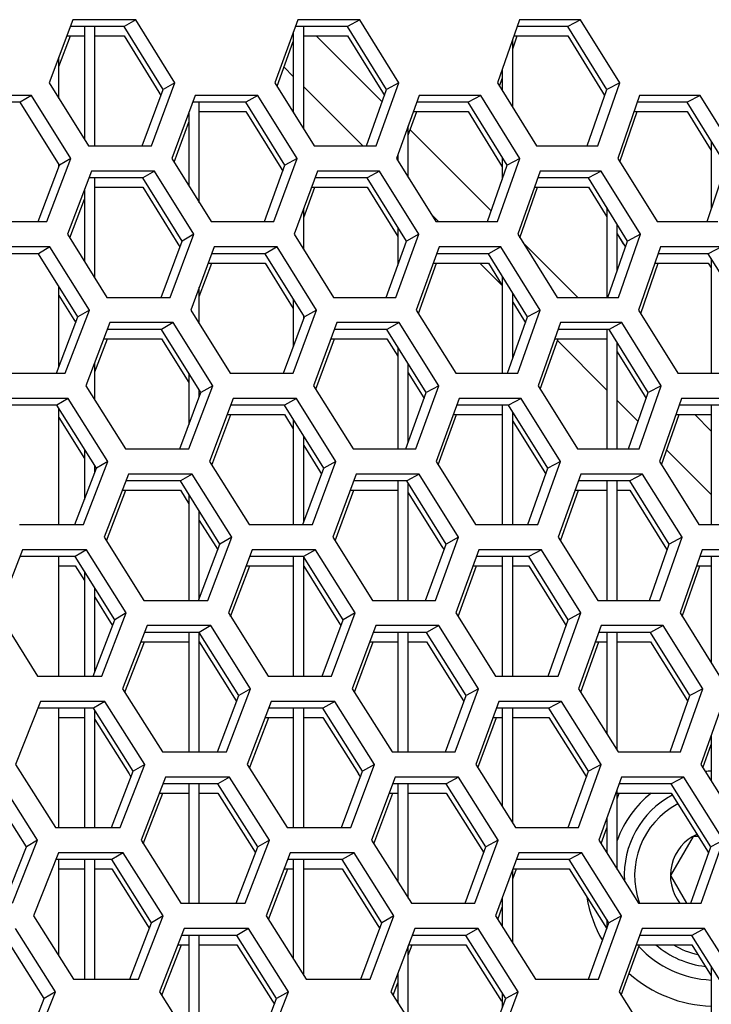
# Model space of a CAD drawing. Header units: millimetres. Extents: x 0 to 420, y 0 to 297.
# Tile 82 of 256: x 140.69 to 143.34, y 90.42 to 94.19. Entities that reach past the tile are written whole.
import ezdxf

# ---------------------------------------------------------------- set-up
doc = ezdxf.new("R2010")
doc.units = ezdxf.units.MM
doc.header["$LTSCALE"] = 23.1
doc.layers.get('0').update_dxf_attribs({"linetype": 'CONTINUOUS'})
doc.layers.add('02___PRT_ALL_AXES', color=7, linetype='CONTINUOUS')
doc.layers.add('FASEN', color=7, linetype='CONTINUOUS')

msp = doc.modelspace()

# ---------------------------------------------------------------- linework, layer by layer
at = {"color": 3, "linetype": 'Continuous'}
for p, q in [((140.8914, 94.1882), (140.8002, 93.9467)), ((141.1318, 94.1882), (140.8914, 94.1882)), ((141.2819, 93.9467), (141.1318, 94.1882)), ((141.7527, 94.1882), (141.6646, 93.9467)), ((141.9897, 94.1882), (141.7527, 94.1882)), ((142.1396, 93.9467), (141.9897, 94.1882)), ((142.6015, 94.1882), (142.5167, 93.9467)), ((142.835, 94.1882), (142.6015, 94.1882)), ((142.9846, 93.9467), (142.835, 94.1882)), ((140.8371, 94.0085), (140.8816, 94.1265)), ((141.6729, 93.9335), (141.7352, 94.1044)), ((142.5752, 94.0773), (142.5925, 94.1265)), ((142.5248, 93.9338), (142.5352, 93.9634)), ((140.8002, 93.9467), (140.9505, 93.7053)), ((141.1918, 93.7053), (141.2819, 93.9467)), ((141.6646, 93.9467), (141.8148, 93.7053)), ((142.0527, 93.7053), (142.1396, 93.9467)), ((142.5167, 93.9467), (142.6666, 93.7053)), ((142.901, 93.7053), (142.9846, 93.9467)), ((140.7334, 93.8984), (140.4908, 93.8984)), ((140.8838, 93.657), (140.7334, 93.8984)), ((141.3599, 93.8984), (141.27, 93.657)), ((141.5992, 93.8984), (141.3599, 93.8984)), ((141.7494, 93.657), (141.5992, 93.8984)), ((142.2169, 93.8984), (142.1302, 93.657)), ((142.4527, 93.8984), (142.2169, 93.8984)), ((142.6026, 93.657), (142.4527, 93.8984)), ((143.0611, 93.8984), (142.9777, 93.657)), ((143.2932, 93.8984), (143.0611, 93.8984)), ((143.4428, 93.657), (143.2932, 93.8984)), ((142.1752, 93.7464), (142.2076, 93.8367)), ((142.9856, 93.6441), (143.0522, 93.8367)), ((141.2784, 93.6435), (141.3352, 93.7962)), ((140.9505, 93.7053), (141.1918, 93.7053)), ((141.8148, 93.7053), (142.0527, 93.7053)), ((142.6666, 93.7053), (142.901, 93.7053)), ((140.7918, 93.4155), (140.8838, 93.657)), ((141.27, 93.657), (141.4205, 93.4155)), ((141.6606, 93.4155), (141.7494, 93.657)), ((142.1302, 93.657), (142.2805, 93.4155)), ((142.5171, 93.4155), (142.6026, 93.657)), ((142.9777, 93.657), (143.1276, 93.4155)), ((140.9623, 93.6087), (140.8705, 93.3672)), ((141.2038, 93.6087), (140.9623, 93.6087)), ((141.3543, 93.3672), (141.2038, 93.6087)), ((141.8272, 93.6087), (141.7387, 93.3672)), ((142.0653, 93.6087), (141.8272, 93.6087)), ((142.2156, 93.3672), (142.0653, 93.6087)), ((142.6797, 93.6087), (142.5944, 93.3672)), ((142.9141, 93.6087), (142.6797, 93.6087)), ((143.0642, 93.3672), (142.9141, 93.6087)), ((141.7752, 93.4309), (141.8177, 93.5469)), ((142.6025, 93.3542), (142.6705, 93.5469)), ((140.879, 93.3536), (140.9352, 93.5014)), ((140.5484, 93.4155), (140.7918, 93.4155)), ((141.4205, 93.4155), (141.6606, 93.4155)), ((142.2805, 93.4155), (142.5171, 93.4155)), ((143.1276, 93.4155), (143.3606, 93.4155)), ((140.8705, 93.3672), (141.0214, 93.1257)), ((141.2637, 93.1257), (141.3543, 93.3672)), ((141.7387, 93.3672), (141.8893, 93.1257)), ((142.1282, 93.1257), (142.2156, 93.3672)), ((142.5944, 93.3672), (142.7448, 93.1257)), ((142.9801, 93.1257), (143.0642, 93.3672)), ((140.8035, 93.3189), (140.5599, 93.3189)), ((140.9544, 93.0774), (140.8035, 93.3189)), ((141.4326, 93.3189), (141.3422, 93.0774)), ((141.6729, 93.3189), (141.4326, 93.3189)), ((141.8237, 93.0774), (141.6729, 93.3189)), ((142.2932, 93.3189), (142.206, 93.0774)), ((142.53, 93.3189), (142.2932, 93.3189)), ((142.6805, 93.0774), (142.53, 93.3189)), ((143.141, 93.3189), (143.0571, 93.0774)), ((143.3741, 93.3189), (143.141, 93.3189)), ((141.3752, 93.1295), (141.423, 93.2572)), ((142.2142, 93.0642), (142.2839, 93.2572)), ((143.0651, 93.0645), (143.132, 93.2572)), ((141.0214, 93.1257), (141.2637, 93.1257)), ((141.8893, 93.1257), (142.1282, 93.1257)), ((142.7448, 93.1257), (142.9801, 93.1257)), ((140.8619, 92.8359), (140.9544, 93.0774)), ((141.3422, 93.0774), (141.4932, 92.8359)), ((141.7344, 92.8359), (141.8237, 93.0774)), ((142.206, 93.0774), (142.3568, 92.8359)), ((142.5944, 92.8359), (142.6805, 93.0774)), ((143.0571, 93.0774), (143.2075, 92.8359)), ((141.0332, 93.0291), (140.9409, 92.7876)), ((141.2757, 93.0291), (141.0332, 93.0291)), ((141.4268, 92.7876), (141.2757, 93.0291)), ((141.9018, 93.0291), (141.8127, 92.7876)), ((142.1408, 93.0291), (141.9018, 93.0291)), ((142.2917, 92.7876), (142.1408, 93.0291)), ((142.7578, 93.0291), (142.672, 92.7876)), ((142.9933, 93.0291), (142.7578, 93.0291)), ((143.1438, 92.7876), (142.9933, 93.0291)), ((140.9752, 92.8414), (141.0233, 92.9674)), ((141.821, 92.7743), (141.8922, 92.9674)), ((142.6801, 92.7746), (142.7486, 92.9674)), ((140.6174, 92.8359), (140.8619, 92.8359)), ((141.4932, 92.8359), (141.7344, 92.8359)), ((142.3568, 92.8359), (142.5944, 92.8359)), ((143.2075, 92.8359), (143.4415, 92.8359)), ((140.9409, 92.7876), (141.0923, 92.5461)), ((141.3356, 92.5461), (141.4268, 92.7876)), ((141.8127, 92.7876), (141.9639, 92.5461)), ((142.2038, 92.5461), (142.2917, 92.7876)), ((142.672, 92.7876), (142.8229, 92.5461)), ((143.0592, 92.5461), (143.1438, 92.7876)), ((140.8736, 92.7393), (140.6289, 92.7393)), ((141.025, 92.4978), (140.8736, 92.7393)), ((141.5054, 92.7393), (141.4144, 92.4978)), ((141.7467, 92.7393), (141.5054, 92.7393)), ((141.8979, 92.4978), (141.7467, 92.7393)), ((142.3695, 92.7393), (142.2819, 92.4978)), ((142.6073, 92.7393), (142.3695, 92.7393)), ((142.7583, 92.4978), (142.6073, 92.7393)), ((143.2209, 92.7393), (143.1365, 92.4978)), ((143.455, 92.7393), (143.2209, 92.7393)), ((141.4229, 92.4844), (141.4956, 92.6776)), ((142.2901, 92.4847), (142.3602, 92.6776)), ((143.1446, 92.485), (143.2119, 92.6776)), ((141.0923, 92.5461), (141.3356, 92.5461)), ((141.9639, 92.5461), (142.2038, 92.5461)), ((142.8229, 92.5461), (143.0592, 92.5461)), ((140.932, 92.2564), (141.025, 92.4978)), ((141.4144, 92.4978), (141.566, 92.2564)), ((141.8081, 92.2564), (141.8979, 92.4978)), ((142.2819, 92.4978), (142.4332, 92.2564)), ((142.6718, 92.2564), (142.7583, 92.4978)), ((143.1365, 92.4978), (143.2875, 92.2564)), ((141.1041, 92.4495), (141.0113, 92.2081)), ((141.3476, 92.4495), (141.1041, 92.4495)), ((141.4992, 92.2081), (141.3476, 92.4495)), ((141.9763, 92.4495), (141.8867, 92.2081)), ((142.2164, 92.4495), (141.9763, 92.4495)), ((142.3677, 92.2081), (142.2164, 92.4495)), ((142.8359, 92.4495), (142.7496, 92.2081)), ((143.0724, 92.4495), (142.8359, 92.4495)), ((143.2234, 92.2081), (143.0724, 92.4495)), ((141.0199, 92.1944), (141.0942, 92.3878)), ((141.8951, 92.1947), (141.9667, 92.3878)), ((142.7578, 92.195), (142.8267, 92.3878)), ((140.6865, 92.2564), (140.932, 92.2564)), ((141.566, 92.2564), (141.8081, 92.2564)), ((142.4332, 92.2564), (142.6718, 92.2564)), ((143.2875, 92.2564), (143.5224, 92.2564)), ((141.0113, 92.2081), (141.1632, 91.9666)), ((141.4075, 91.9666), (141.4992, 92.2081)), ((141.8867, 92.2081), (142.0384, 91.9666)), ((142.2793, 91.9666), (142.3677, 92.2081)), ((142.7496, 92.2081), (142.901, 91.9666)), ((143.1383, 91.9666), (143.2234, 92.2081)), ((140.698, 92.1598), (140.6034, 91.9183)), ((140.9437, 92.1598), (140.698, 92.1598)), ((141.0956, 91.9183), (140.9437, 92.1598)), ((141.5781, 92.1598), (141.4867, 91.9183)), ((141.8204, 92.1598), (141.5781, 92.1598)), ((141.9721, 91.9183), (141.8204, 92.1598)), ((142.4459, 92.1598), (142.3577, 91.9183)), ((142.6847, 92.1598), (142.4459, 92.1598)), ((142.8361, 91.9183), (142.6847, 92.1598)), ((143.3008, 92.1598), (143.2159, 91.9183)), ((143.5359, 92.1598), (143.3008, 92.1598)), ((141.4952, 91.9048), (141.5683, 92.0981)), ((142.366, 91.9051), (142.4365, 92.0981)), ((143.224, 91.9054), (143.2917, 92.0981)), ((141.1632, 91.9666), (141.4075, 91.9666)), ((142.0384, 91.9666), (142.2793, 91.9666)), ((142.901, 91.9666), (143.1383, 91.9666)), ((140.6034, 91.9183), (140.7555, 91.6768)), ((141.0021, 91.6768), (141.0956, 91.9183)), ((141.4867, 91.9183), (141.6387, 91.6768)), ((141.8819, 91.6768), (141.9721, 91.9183)), ((142.3577, 91.9183), (142.5095, 91.6768)), ((142.7491, 91.6768), (142.8361, 91.9183)), ((143.2159, 91.9183), (143.3674, 91.6768)), ((141.175, 91.87), (141.0817, 91.6285)), ((141.4195, 91.87), (141.175, 91.87)), ((141.5716, 91.6285), (141.4195, 91.87)), ((142.0508, 91.87), (141.9608, 91.6285)), ((142.2919, 91.87), (142.0508, 91.87)), ((142.4438, 91.6285), (142.2919, 91.87)), ((142.914, 91.87), (142.8273, 91.6285)), ((143.1515, 91.87), (142.914, 91.87)), ((143.303, 91.6285), (143.1515, 91.87)), ((141.0903, 91.6149), (141.165, 91.8083)), ((141.9692, 91.6152), (142.0412, 91.8083)), ((142.8355, 91.6155), (142.9048, 91.8083)), ((140.7555, 91.6768), (141.0021, 91.6768)), ((141.6387, 91.6768), (141.8819, 91.6768)), ((142.5095, 91.6768), (142.7491, 91.6768)), ((141.0817, 91.6285), (141.2341, 91.387)), ((141.4794, 91.387), (141.5716, 91.6285)), ((141.9608, 91.6285), (142.113, 91.387)), ((142.3549, 91.387), (142.4438, 91.6285)), ((142.8273, 91.6285), (142.9792, 91.387)), ((143.2174, 91.387), (143.303, 91.6285)), ((140.7671, 91.5802), (140.6719, 91.3387)), ((141.0137, 91.5802), (140.7671, 91.5802)), ((141.1662, 91.3387), (141.0137, 91.5802)), ((141.6508, 91.5802), (141.5589, 91.3387)), ((141.8941, 91.5802), (141.6508, 91.5802)), ((142.0464, 91.3387), (141.8941, 91.5802)), ((142.5222, 91.5802), (142.4336, 91.3387)), ((142.762, 91.5802), (142.5222, 91.5802)), ((142.914, 91.3387), (142.762, 91.5802)), ((143.3807, 91.5802), (143.2953, 91.3387)), ((141.5674, 91.3252), (141.641, 91.5185)), ((142.4419, 91.3255), (142.5128, 91.5185)), ((143.3035, 91.3258), (143.3352, 91.4156)), ((141.2341, 91.387), (141.4794, 91.387)), ((142.113, 91.387), (142.3549, 91.387)), ((142.9792, 91.387), (143.2174, 91.387)), ((140.6719, 91.3387), (140.8246, 91.0973)), ((141.0722, 91.0973), (141.1662, 91.3387)), ((141.5589, 91.3387), (141.7114, 91.0973)), ((141.9556, 91.0973), (142.0464, 91.3387)), ((142.4336, 91.3387), (142.5858, 91.0973)), ((142.8265, 91.0973), (142.914, 91.3387)), ((143.2953, 91.3387), (143.4473, 91.0973)), ((140.7559, 91.049), (140.6032, 91.2904)), ((141.2459, 91.2904), (141.1521, 91.049)), ((141.4914, 91.2904), (141.2459, 91.2904)), ((141.644, 91.049), (141.4914, 91.2904)), ((142.1254, 91.2904), (142.0348, 91.049)), ((142.3675, 91.2904), (142.1254, 91.2904)), ((142.5198, 91.049), (142.3675, 91.2904)), ((142.9922, 91.2904), (142.9049, 91.049)), ((143.2306, 91.2904), (142.9922, 91.2904)), ((143.3826, 91.049), (143.2306, 91.2904)), ((141.1607, 91.0353), (141.2359, 91.2287)), ((142.0433, 91.0356), (142.1157, 91.2287)), ((142.9752, 91.2076), (142.9829, 91.2287)), ((140.8246, 91.0973), (141.0722, 91.0973)), ((141.7114, 91.0973), (141.9556, 91.0973)), ((142.5858, 91.0973), (142.8265, 91.0973)), ((142.9132, 91.0359), (142.9352, 91.0968)), ((140.66, 90.8075), (140.7559, 91.049)), ((141.1521, 91.049), (141.305, 90.8075)), ((141.5514, 90.8075), (141.644, 91.049)), ((142.0348, 91.049), (142.1875, 90.8075)), ((142.4304, 90.8075), (142.5198, 91.049)), ((142.9049, 91.049), (143.0573, 90.8075)), ((143.2966, 90.8075), (143.3826, 91.049)), ((140.8361, 91.0007), (140.7405, 90.7592)), ((141.0838, 91.0007), (140.8361, 91.0007)), ((141.2368, 90.7592), (141.0838, 91.0007)), ((141.7235, 91.0007), (141.6311, 90.7592)), ((141.9679, 91.0007), (141.7235, 91.0007)), ((142.1206, 90.7592), (141.9679, 91.0007)), ((142.5986, 91.0007), (142.5094, 90.7592)), ((142.8394, 91.0007), (142.5986, 91.0007)), ((142.9918, 90.7592), (142.8394, 91.0007)), ((141.6397, 90.7457), (141.7137, 90.9389)), ((142.5752, 90.9015), (142.589, 90.9389)), ((141.305, 90.8075), (141.5514, 90.8075)), ((142.1875, 90.8075), (142.4304, 90.8075)), ((142.5178, 90.7459), (142.5352, 90.7931)), ((143.0573, 90.8075), (143.2966, 90.8075)), ((140.7405, 90.7592), (140.8937, 90.5177)), ((141.1422, 90.5177), (141.2368, 90.7592)), ((141.6311, 90.7592), (141.7841, 90.5177)), ((142.0293, 90.5177), (142.1206, 90.7592)), ((142.5094, 90.7592), (142.6622, 90.5177)), ((142.9038, 90.5177), (142.9918, 90.7592)), ((140.8246, 90.4694), (140.6714, 90.7109)), ((141.3168, 90.7109), (141.2225, 90.4694)), ((141.5633, 90.7109), (141.3168, 90.7109)), ((141.7164, 90.4694), (141.5633, 90.7109)), ((142.1999, 90.7109), (142.1089, 90.4694)), ((142.443, 90.7109), (142.1999, 90.7109)), ((142.5958, 90.4694), (142.443, 90.7109)), ((143.0703, 90.7109), (142.9826, 90.4694)), ((143.3097, 90.7109), (143.0703, 90.7109)), ((143.4622, 90.4694), (143.3097, 90.7109)), ((141.2312, 90.4557), (141.3067, 90.6492)), ((142.1752, 90.6094), (142.1902, 90.6492)), ((142.9908, 90.4563), (143.0609, 90.6492)), ((140.8937, 90.5177), (141.1422, 90.5177)), ((141.7841, 90.5177), (142.0293, 90.5177)), ((142.1173, 90.456), (142.1352, 90.5034)), ((142.6622, 90.5177), (142.9038, 90.5177)), ((140.7283, 90.2279), (140.8246, 90.4694)), ((141.2225, 90.4694), (141.3759, 90.2279)), ((141.6233, 90.2279), (141.7164, 90.4694)), ((142.1089, 90.4694), (142.262, 90.2279)), ((142.5059, 90.2279), (142.5958, 90.4694)), ((142.9826, 90.4694), (143.1354, 90.2279))]:
    msp.add_line(p, q, dxfattribs=at)
at = {"color": 7, "linetype": 'Continuous'}
for p, q in [((141.1318, 94.1882), (141.0871, 94.1623)), ((141.9897, 94.1882), (141.9427, 94.1623)), ((142.835, 94.1882), (142.7858, 94.1623)), ((141.0871, 94.1623), (140.8816, 94.1623)), ((140.9352, 94.1623), (140.9352, 93.7297)), ((140.9752, 93.7053), (140.9752, 94.1623)), ((141.2369, 93.9209), (141.0871, 94.1623)), ((141.7352, 94.1403), (141.7352, 93.8331)), ((141.9427, 94.1623), (141.7433, 94.1623)), ((141.7752, 93.7688), (141.7752, 94.1623)), ((142.0923, 93.9209), (141.9427, 94.1623)), ((142.7858, 94.1623), (142.5925, 94.1623)), ((142.9351, 93.9209), (142.7858, 94.1623)), ((140.8681, 94.1265), (140.9352, 94.1265)), ((140.9752, 94.1265), (141.0871, 94.1265)), ((141.0871, 94.1265), (141.2208, 93.9109)), ((141.7302, 94.1265), (141.7352, 94.1265)), ((141.7752, 94.1265), (141.9427, 94.1265)), ((142.0755, 93.874), (141.823, 94.1265)), ((141.9427, 94.1265), (142.0763, 93.9109)), ((142.5752, 93.8525), (142.5752, 94.1132)), ((142.5799, 94.1265), (142.7858, 94.1265)), ((142.7858, 94.1265), (142.919, 93.9109)), ((141.7352, 93.9714), (141.6997, 94.0069)), ((142.5352, 93.9993), (142.5352, 93.9169)), ((141.1567, 93.7053), (141.2369, 93.9209)), ((141.2819, 93.9467), (141.2369, 93.9209)), ((142.0014, 93.7053), (141.7752, 93.9314)), ((142.015, 93.7053), (142.0923, 93.9209)), ((142.1396, 93.9467), (142.0923, 93.9209)), ((142.8607, 93.7053), (142.9351, 93.9209)), ((142.9846, 93.9467), (142.9351, 93.9209)), ((140.7334, 93.8984), (140.6898, 93.8726)), ((141.2208, 93.9109), (141.2285, 93.8984)), ((141.5992, 93.8984), (141.5533, 93.8726)), ((142.0762, 93.9109), (142.0842, 93.8981)), ((142.4527, 93.8984), (142.4046, 93.8726)), ((142.919, 93.9109), (142.9271, 93.8978)), ((143.2932, 93.8984), (143.2429, 93.8726)), ((140.6898, 93.8726), (140.4809, 93.8726)), ((140.8399, 93.6311), (140.6898, 93.8726)), ((141.5533, 93.8726), (141.3503, 93.8726)), ((141.3752, 93.4881), (141.3752, 93.8726)), ((141.7032, 93.6311), (141.5533, 93.8726)), ((142.4046, 93.8726), (142.2076, 93.8726)), ((142.5542, 93.6311), (142.4046, 93.8726)), ((143.2429, 93.8726), (143.0522, 93.8726)), ((143.3922, 93.6311), (143.2429, 93.8726)), ((141.3352, 93.832), (141.3352, 93.5523)), ((141.3752, 93.8367), (141.5533, 93.8367)), ((141.5533, 93.8367), (141.6872, 93.6211)), ((142.1948, 93.8367), (142.4046, 93.8367)), ((142.4046, 93.8367), (142.5352, 93.6258)), ((143.0398, 93.8367), (143.2429, 93.8367)), ((143.2429, 93.8367), (143.3352, 93.6873)), ((142.1752, 93.5845), (142.1752, 93.7823)), ((142.4928, 93.4568), (142.1826, 93.7669)), ((143.3352, 93.7232), (143.3352, 93.4629)), ((140.8838, 93.657), (140.8399, 93.6311)), ((141.7494, 93.657), (141.7032, 93.6311)), ((142.1352, 93.671), (142.1352, 93.6488)), ((142.5352, 93.6617), (142.5352, 93.5772)), ((142.6026, 93.657), (142.5542, 93.6311)), ((140.7581, 93.4155), (140.8399, 93.6311)), ((141.6243, 93.4155), (141.7032, 93.6311)), ((141.6872, 93.6211), (141.695, 93.6085)), ((142.4782, 93.4155), (142.5542, 93.6311)), ((143.3191, 93.4155), (143.3922, 93.6311)), ((141.159, 93.5828), (140.9525, 93.5828)), ((140.9752, 93.1995), (140.9752, 93.5828)), ((141.2038, 93.6087), (141.159, 93.5828)), ((141.3093, 93.3413), (141.159, 93.5828)), ((142.0183, 93.5828), (141.8177, 93.5828)), ((142.0653, 93.6087), (142.0183, 93.5828)), ((142.1683, 93.3413), (142.0183, 93.5828)), ((142.8649, 93.5828), (142.6705, 93.5828)), ((142.9141, 93.6087), (142.8649, 93.5828)), ((143.0147, 93.3413), (142.8649, 93.5828)), ((140.9352, 93.5373), (140.9352, 93.2636)), ((140.9752, 93.5469), (141.159, 93.5469)), ((141.159, 93.5469), (141.2932, 93.3313)), ((141.8046, 93.5469), (142.0183, 93.5469)), ((142.0183, 93.5469), (142.1352, 93.3587)), ((142.6579, 93.5469), (142.8649, 93.5469)), ((142.8649, 93.5469), (142.9352, 93.4335)), ((141.7752, 93.3085), (141.7752, 93.4667)), ((142.9352, 93.4694), (142.9352, 93.1257)), ((142.2911, 93.4155), (142.2629, 93.4437)), ((142.1352, 93.3945), (142.1352, 93.2493)), ((142.9752, 93.2274), (142.9752, 93.4049)), ((141.3543, 93.3672), (141.3093, 93.3413)), ((142.2156, 93.3672), (142.1683, 93.3413)), ((142.9752, 93.369), (143.0067, 93.3183)), ((142.9752, 93.369), (142.9986, 93.3313)), ((143.0642, 93.3672), (143.0147, 93.3413)), ((140.8035, 93.3189), (140.7599, 93.293)), ((141.2287, 93.1257), (141.3093, 93.3413)), ((141.2932, 93.3313), (141.3009, 93.3189)), ((141.6729, 93.3189), (141.6271, 93.293)), ((142.0906, 93.1257), (142.1683, 93.3413)), ((142.53, 93.3189), (142.4819, 93.293)), ((142.8238, 93.1257), (142.6142, 93.3354)), ((142.9399, 93.1257), (143.0147, 93.3413)), ((143.3741, 93.3189), (143.3238, 93.293)), ((140.7599, 93.293), (140.5499, 93.293)), ((140.9105, 93.0515), (140.7599, 93.293)), ((141.6271, 93.293), (141.423, 93.293)), ((141.7775, 93.0515), (141.6271, 93.293)), ((142.4819, 93.293), (142.2839, 93.293)), ((142.632, 93.0515), (142.4819, 93.293)), ((143.3238, 93.293), (143.132, 93.293)), ((143.4736, 93.0515), (143.3238, 93.293)), ((143.3352, 93.2745), (143.3352, 92.8359)), ((141.4096, 93.2572), (141.6271, 93.2572)), ((141.6271, 93.2572), (141.7352, 93.0835)), ((142.271, 93.2572), (142.4819, 93.2572)), ((142.5352, 93.1714), (142.4495, 93.2572)), ((142.4819, 93.2572), (142.5352, 93.1713)), ((143.1196, 93.2572), (143.3238, 93.2572)), ((143.3238, 93.2572), (143.3352, 93.2387)), ((142.5352, 93.2072), (142.5352, 92.8359)), ((141.3752, 93.0246), (141.3752, 93.1654)), ((140.8371, 93.1333), (140.8944, 93.0415)), ((142.5752, 92.8913), (142.5752, 93.1428)), ((141.7352, 93.1193), (141.7352, 92.9367)), ((142.5752, 93.107), (142.616, 93.0415)), ((140.8282, 92.8359), (140.9105, 93.0515)), ((140.9544, 93.0774), (140.9105, 93.0515)), ((141.6981, 92.8359), (141.7775, 93.0515)), ((141.7752, 93.0454), (141.7752, 93.0551)), ((141.8237, 93.0774), (141.7775, 93.0515)), ((142.5555, 92.8359), (142.632, 93.0515)), ((142.6805, 93.0774), (142.632, 93.0515)), ((140.8944, 93.0415), (140.902, 93.0293)), ((141.2757, 93.0291), (141.2309, 93.0032)), ((142.1408, 93.0291), (142.0938, 93.0032)), ((142.616, 93.0415), (142.624, 93.0287)), ((142.9933, 93.0291), (142.9441, 93.0032)), ((141.2309, 93.0032), (141.0233, 93.0032)), ((141.3817, 92.7617), (141.2309, 93.0032)), ((142.0938, 93.0032), (141.8922, 93.0032)), ((142.2444, 92.7617), (142.0938, 93.0032)), ((142.9441, 93.0032), (142.7486, 93.0032)), ((142.9352, 93.0032), (142.9352, 92.5461)), ((143.0943, 92.7617), (142.9441, 93.0032)), ((141.0097, 92.9674), (141.2309, 92.9674)), ((141.2309, 92.9674), (141.3352, 92.8003)), ((141.8791, 92.9674), (142.0938, 92.9674)), ((142.0938, 92.9674), (142.1352, 92.9009)), ((142.1352, 92.9368), (142.1352, 92.5461)), ((142.7359, 92.9674), (142.9352, 92.9674)), ((142.9352, 92.7714), (142.7462, 92.9605)), ((142.9752, 92.5461), (142.9752, 92.9531)), ((142.9752, 92.9172), (143.0782, 92.7517)), ((140.9752, 92.7329), (140.9752, 92.8772)), ((142.1752, 92.571), (142.1752, 92.8726)), ((141.3352, 92.8361), (141.3352, 92.638)), ((142.1752, 92.8368), (142.2283, 92.7517)), ((141.4268, 92.7876), (141.3817, 92.7617)), ((142.2917, 92.7876), (142.2444, 92.7617)), ((143.1438, 92.7876), (143.0943, 92.7617)), ((141.3006, 92.5461), (141.3817, 92.7617)), ((141.3752, 92.7445), (141.3752, 92.7721)), ((142.1662, 92.5461), (142.2444, 92.7617)), ((142.2283, 92.7517), (142.2362, 92.7391)), ((143.019, 92.5461), (143.0943, 92.7617)), ((143.0782, 92.7517), (143.0863, 92.7388)), ((140.83, 92.7134), (140.6189, 92.7134)), ((140.8736, 92.7393), (140.83, 92.7134)), ((140.9811, 92.472), (140.83, 92.7134)), ((141.7008, 92.7134), (141.4956, 92.7134)), ((141.7467, 92.7393), (141.7008, 92.7134)), ((141.8517, 92.472), (141.7008, 92.7134)), ((142.5592, 92.7134), (142.3602, 92.7134)), ((142.5352, 92.7134), (142.5352, 92.2564)), ((142.6073, 92.7393), (142.5592, 92.7134)), ((142.7099, 92.472), (142.5592, 92.7134)), ((143.0557, 92.6509), (142.9752, 92.7314)), ((143.4047, 92.7134), (143.2119, 92.7134)), ((143.3352, 92.7134), (143.3352, 92.2564)), ((141.4822, 92.6776), (141.7008, 92.6776)), ((141.7008, 92.6776), (141.7352, 92.6225)), ((142.3472, 92.6776), (142.5352, 92.6776)), ((142.5752, 92.2564), (142.5752, 92.6878)), ((143.1994, 92.6776), (143.3352, 92.6776)), ((143.3352, 92.6143), (143.2719, 92.6776)), ((140.8371, 92.6662), (140.9352, 92.5093)), ((141.7352, 92.6583), (141.7352, 92.2564)), ((142.5752, 92.6519), (142.6938, 92.4619)), ((141.7752, 92.2654), (141.7752, 92.5943)), ((141.7752, 92.5585), (141.8356, 92.4619)), ((140.9352, 92.5452), (140.9352, 92.3523)), ((143.3352, 92.3714), (143.1645, 92.5421)), ((141.025, 92.4978), (140.9811, 92.472)), ((141.8979, 92.4978), (141.8517, 92.472)), ((142.7583, 92.4978), (142.7099, 92.472)), ((140.8983, 92.2564), (140.9811, 92.472)), ((140.9752, 92.4567), (140.9752, 92.4813)), ((141.3476, 92.4495), (141.3029, 92.4237)), ((141.7719, 92.2564), (141.8517, 92.472)), ((141.8356, 92.4619), (141.8434, 92.4494)), ((142.2164, 92.4495), (142.1694, 92.4237)), ((142.6329, 92.2564), (142.7099, 92.472)), ((142.6938, 92.4619), (142.7018, 92.4491)), ((143.0724, 92.4495), (143.0232, 92.4237)), ((141.3029, 92.4237), (141.0942, 92.4237)), ((141.4541, 92.1822), (141.3029, 92.4237)), ((142.1694, 92.4237), (141.9667, 92.4237)), ((142.1352, 92.4237), (142.1352, 91.9666)), ((142.3204, 92.1822), (142.1694, 92.4237)), ((142.1752, 91.9666), (142.1752, 92.4143)), ((143.0232, 92.4237), (142.8267, 92.4237)), ((142.9352, 92.4237), (142.9352, 91.9666)), ((142.9752, 91.9666), (142.9752, 92.4237)), ((143.1739, 92.1822), (143.0232, 92.4237)), ((141.0804, 92.3878), (141.3029, 92.3878)), ((141.3029, 92.3878), (141.3352, 92.3361)), ((141.3352, 92.372), (141.3352, 91.9666)), ((141.9535, 92.3878), (142.1352, 92.3878)), ((142.1752, 92.3785), (142.3043, 92.1721)), ((142.8139, 92.3878), (142.9352, 92.3878)), ((142.9752, 92.3878), (143.0232, 92.3878)), ((143.0232, 92.3878), (143.1578, 92.1721)), ((141.3752, 91.9735), (141.3752, 92.3081)), ((141.3752, 92.2722), (141.438, 92.1721)), ((141.3726, 91.9666), (141.4541, 92.1822)), ((141.4992, 92.2081), (141.4541, 92.1822)), ((142.2418, 91.9666), (142.3204, 92.1822)), ((142.3677, 92.2081), (142.3204, 92.1822)), ((143.0982, 91.9666), (143.1739, 92.1822)), ((143.2234, 92.2081), (143.1739, 92.1822)), ((140.9437, 92.1598), (140.9001, 92.1339)), ((141.438, 92.1721), (141.4457, 92.1598)), ((141.8204, 92.1598), (141.7745, 92.1339)), ((142.3043, 92.1721), (142.3122, 92.1595)), ((142.6847, 92.1598), (142.6366, 92.1339)), ((143.1578, 92.1721), (143.1659, 92.1592)), ((140.9001, 92.1339), (140.6879, 92.1339)), ((141.0517, 91.8924), (140.9001, 92.1339)), ((141.7745, 92.1339), (141.5683, 92.1339)), ((141.7352, 92.1339), (141.7352, 91.6768)), ((141.926, 91.8924), (141.7745, 92.1339)), ((141.7752, 91.6768), (141.7752, 92.1339)), ((142.6366, 92.1339), (142.4365, 92.1339)), ((142.5352, 92.1339), (142.5352, 91.6768)), ((142.5752, 91.6768), (142.5752, 92.1339)), ((142.7877, 91.8924), (142.6366, 92.1339)), ((143.4856, 92.1339), (143.2917, 92.1339)), ((143.3352, 92.1339), (143.3352, 91.728)), ((140.8371, 92.0981), (140.9001, 92.0981)), ((140.9001, 92.0981), (140.9352, 92.042)), ((140.9352, 92.0778), (140.9352, 91.6768)), ((141.5548, 92.0981), (141.7352, 92.0981)), ((141.7752, 92.0969), (141.9098, 91.8823)), ((142.4234, 92.0981), (142.5352, 92.0981)), ((142.5752, 92.0981), (142.6366, 92.0981)), ((142.6366, 92.0981), (142.7716, 91.8823)), ((143.2791, 92.0981), (143.3352, 92.0981)), ((140.9752, 91.6942), (140.9752, 92.0141)), ((140.9752, 91.9783), (141.0355, 91.8823)), ((141.0956, 91.9183), (141.0517, 91.8924)), ((141.9721, 91.9183), (141.926, 91.8924)), ((142.8361, 91.9183), (142.7877, 91.8924)), ((140.9685, 91.6768), (141.0517, 91.8924)), ((141.0355, 91.8823), (141.0431, 91.8702)), ((141.8456, 91.6768), (141.926, 91.8924)), ((141.9098, 91.8823), (141.9176, 91.8699)), ((142.7103, 91.6768), (142.7877, 91.8924)), ((142.7716, 91.8823), (142.7795, 91.8696)), ((141.3748, 91.8441), (141.165, 91.8441)), ((141.3352, 91.8441), (141.3352, 91.387)), ((141.4195, 91.87), (141.3748, 91.8441)), ((141.5265, 91.6026), (141.3748, 91.8441)), ((141.3752, 91.387), (141.3752, 91.8441)), ((142.2449, 91.8441), (142.0412, 91.8441)), ((142.1352, 91.8441), (142.1352, 91.387)), ((142.1752, 91.387), (142.1752, 91.8441)), ((142.2919, 91.87), (142.2449, 91.8441)), ((142.3965, 91.6026), (142.2449, 91.8441)), ((143.1023, 91.8441), (142.9048, 91.8441)), ((142.9352, 91.8441), (142.9352, 91.4568)), ((142.9752, 91.3933), (142.9752, 91.8441)), ((143.1515, 91.87), (143.1023, 91.8441)), ((143.2535, 91.6026), (143.1023, 91.8441)), ((141.1512, 91.8083), (141.3352, 91.8083)), ((141.3748, 91.8083), (141.5104, 91.5925)), ((142.0279, 91.8083), (142.1352, 91.8083)), ((142.1752, 91.8083), (142.2449, 91.8083)), ((142.2449, 91.8083), (142.3803, 91.5925)), ((142.8919, 91.8083), (142.9352, 91.8083)), ((142.9752, 91.8083), (143.1023, 91.8083)), ((143.1023, 91.8083), (143.2374, 91.5925)), ((141.5716, 91.6285), (141.5265, 91.6026)), ((142.4438, 91.6285), (142.3965, 91.6026)), ((143.303, 91.6285), (143.2535, 91.6026)), ((141.0137, 91.5802), (140.9702, 91.5543)), ((141.4446, 91.387), (141.5265, 91.6026)), ((141.5104, 91.5925), (141.5181, 91.5803)), ((141.8941, 91.5802), (141.8483, 91.5543)), ((142.3174, 91.387), (142.3965, 91.6026)), ((142.3803, 91.5925), (142.3882, 91.58)), ((142.762, 91.5802), (142.7139, 91.5543)), ((143.1774, 91.387), (143.2535, 91.6026)), ((143.2374, 91.5925), (143.2454, 91.5797)), ((140.9702, 91.5543), (140.7569, 91.5543)), ((140.9352, 91.5543), (140.9352, 91.0973)), ((141.1223, 91.3129), (140.9702, 91.5543)), ((140.9752, 91.0973), (140.9752, 91.5463)), ((141.8483, 91.5543), (141.641, 91.5543)), ((141.7352, 91.5543), (141.7352, 91.0973)), ((141.7752, 91.0973), (141.7752, 91.5543)), ((142.0002, 91.3129), (141.8483, 91.5543)), ((142.7139, 91.5543), (142.5128, 91.5543)), ((142.5352, 91.5543), (142.5352, 91.1775)), ((142.5752, 91.1141), (142.5752, 91.5543)), ((142.8655, 91.3129), (142.7139, 91.5543)), ((140.8371, 91.5185), (140.9352, 91.5185)), ((140.9752, 91.5104), (141.1061, 91.3027)), ((141.6274, 91.5185), (141.7352, 91.5185)), ((141.7752, 91.5185), (141.8483, 91.5185)), ((141.8483, 91.5185), (141.9841, 91.3027)), ((142.4996, 91.5185), (142.5352, 91.5185)), ((142.5752, 91.5185), (142.7139, 91.5185)), ((142.7139, 91.5185), (142.8494, 91.3027)), ((143.3352, 91.4514), (143.3352, 91.2753)), ((141.1662, 91.3387), (141.1223, 91.3129)), ((142.0464, 91.3387), (142.0002, 91.3129)), ((142.914, 91.3387), (142.8655, 91.3129)), ((141.0386, 91.0973), (141.1223, 91.3129)), ((141.1061, 91.3027), (141.1137, 91.2906)), ((141.4914, 91.2904), (141.4467, 91.2646)), ((141.9194, 91.0973), (142.0002, 91.3129)), ((141.984, 91.3027), (141.9918, 91.2904)), ((142.3675, 91.2904), (142.3205, 91.2646)), ((142.7877, 91.0973), (142.8655, 91.3129)), ((142.8494, 91.3027), (142.8573, 91.2901)), ((143.2306, 91.2904), (143.1814, 91.2646)), ((140.7131, 91.0231), (140.5607, 91.2646)), ((141.4467, 91.2646), (141.2359, 91.2646)), ((141.3352, 91.2646), (141.3352, 90.8075)), ((141.3752, 90.8075), (141.3752, 91.2646)), ((141.599, 91.0231), (141.4467, 91.2646)), ((142.3205, 91.2646), (142.1157, 91.2646)), ((142.1352, 91.2646), (142.1352, 90.8901)), ((142.1752, 90.8268), (142.1752, 91.2646)), ((142.4725, 91.0231), (142.3205, 91.2646)), ((142.9752, 90.9375), (142.9752, 91.2434)), ((143.1814, 91.2646), (142.9829, 91.2646)), ((143.3331, 91.0231), (143.1814, 91.2646)), ((141.222, 91.2287), (141.3352, 91.2287)), ((141.3752, 91.2287), (141.4467, 91.2287)), ((141.4467, 91.2287), (141.5828, 91.0129)), ((142.1023, 91.2287), (142.1352, 91.2287)), ((142.1752, 91.2287), (142.3205, 91.2287)), ((142.3205, 91.2287), (142.4564, 91.0129)), ((142.9752, 91.2287), (143.1814, 91.2287)), ((143.1814, 91.2287), (143.317, 91.0129)), ((142.9352, 91.1327), (142.9352, 91.0009)), ((143.2654, 91.0638), (143.1788, 90.9138)), ((143.285, 91.0638), (143.2654, 91.0638)), ((140.6278, 90.8075), (140.7131, 91.0231)), ((140.7559, 91.049), (140.7131, 91.0231)), ((141.5165, 90.8075), (141.599, 91.0231)), ((141.5828, 91.0129), (141.5905, 91.0007)), ((141.644, 91.049), (141.599, 91.0231)), ((142.393, 90.8075), (142.4725, 91.0231)), ((142.4563, 91.0129), (142.4642, 91.0004)), ((142.5198, 91.049), (142.4725, 91.0231)), ((143.2566, 90.8075), (143.3331, 91.0231)), ((143.317, 91.0129), (143.325, 91.0002)), ((143.3826, 91.049), (143.3331, 91.0231)), ((141.0402, 90.9748), (140.8259, 90.9748)), ((140.9352, 90.9748), (140.9352, 90.5177)), ((140.9752, 90.5177), (140.9752, 90.9748)), ((141.0838, 91.0007), (141.0402, 90.9748)), ((141.1928, 90.7333), (141.0402, 90.9748)), ((141.922, 90.9748), (141.7137, 90.9748)), ((141.7352, 90.9748), (141.7352, 90.5948)), ((141.7752, 90.5317), (141.7752, 90.9748)), ((141.9679, 91.0007), (141.922, 90.9748)), ((142.0744, 90.7333), (141.922, 90.9748)), ((142.7912, 90.9748), (142.589, 90.9748)), ((142.8394, 91.0007), (142.7912, 90.9748)), ((142.9434, 90.7333), (142.7912, 90.9748)), ((140.8371, 90.9389), (140.9352, 90.9389)), ((140.9752, 90.9389), (141.0402, 90.9389)), ((141.0402, 90.9389), (141.1767, 90.7231)), ((141.7, 90.9389), (141.7352, 90.9389)), ((141.7752, 90.9389), (141.922, 90.9389)), ((141.922, 90.9389), (142.0583, 90.7231)), ((142.5752, 90.6551), (142.5752, 90.9373)), ((142.5758, 90.9389), (142.7912, 90.9389)), ((142.7912, 90.9389), (142.9272, 90.7231)), ((143.1788, 90.9138), (143.2402, 90.8075)), ((142.5352, 90.829), (142.5352, 90.7183)), ((141.2368, 90.7592), (141.1928, 90.7333)), ((142.1206, 90.7592), (142.0744, 90.7333)), ((142.9918, 90.7592), (142.9434, 90.7333)), ((141.1088, 90.5177), (141.1928, 90.7333)), ((141.1767, 90.7231), (141.1842, 90.7111)), ((141.5633, 90.7109), (141.5186, 90.685)), ((141.9932, 90.5177), (142.0744, 90.7333)), ((142.0583, 90.7231), (142.066, 90.7108)), ((142.443, 90.7109), (142.396, 90.685)), ((142.8651, 90.5177), (142.9434, 90.7333)), ((142.9272, 90.7231), (142.9351, 90.7105)), ((142.9352, 90.7462), (142.9352, 90.7108)), ((143.3097, 90.7109), (143.2605, 90.685)), ((140.7819, 90.4435), (140.629, 90.685)), ((141.5186, 90.685), (141.3067, 90.685)), ((141.3352, 90.685), (141.3352, 90.2919)), ((141.3752, 90.2279), (141.3752, 90.685)), ((141.6714, 90.4435), (141.5186, 90.685)), ((142.396, 90.685), (142.1902, 90.685)), ((142.5485, 90.4435), (142.396, 90.685)), ((143.2605, 90.685), (143.0609, 90.685)), ((143.4127, 90.4435), (143.2605, 90.685)), ((141.2927, 90.6492), (141.3352, 90.6492)), ((141.3752, 90.6492), (141.5186, 90.6492)), ((141.5186, 90.6492), (141.6552, 90.4333)), ((142.1752, 90.3647), (142.1752, 90.6453)), ((142.1767, 90.6492), (142.396, 90.6492)), ((142.396, 90.6492), (142.5324, 90.4333)), ((143.0479, 90.6492), (143.2605, 90.6492)), ((143.2605, 90.6492), (143.3352, 90.5306)), ((143.3352, 90.5664), (143.3352, 90.2279)), ((142.1352, 90.5392), (142.1352, 90.4278)), ((140.8246, 90.4694), (140.7819, 90.4435)), ((141.7164, 90.4694), (141.6714, 90.4435)), ((142.5352, 90.4646), (142.5352, 90.4075)), ((142.5958, 90.4694), (142.5485, 90.4435)), ((140.6961, 90.2279), (140.7819, 90.4435)), ((141.5885, 90.2279), (141.6714, 90.4435)), ((141.6552, 90.4333), (141.6628, 90.4212)), ((142.4686, 90.2279), (142.5485, 90.4435))]:
    msp.add_line(p, q, dxfattribs=at)
for radius, start, end in [(0.4, 92.3975, 95.6888), (0.4, 128.0021, 160.4144), (0.35, 118.4211, 183.2823), (0.31, 117.8693, 199.8639), (0.1732, 114.4804, 217.9148), (0.4, 222.7436, 267.6025), (0.35, 229.1745, 263.557), (0.31, 238.6861, 257.359)]:
    msp.add_arc((143.352, 90.9138), radius, start, end, dxfattribs=at)
at = {"layer": '02___PRT_ALL_AXES', "color": 7, "linetype": 'Continuous'}
for start, end in [(189.5185, 209.8888), (228.5413, 268.0812)]:
    msp.add_arc((143.352, 90.9138), 0.5, start, end, dxfattribs=at)
at = {"layer": 'FASEN', "color": 7, "linetype": 'Continuous'}
for p, q in [((140.8371, 93.8873), (140.8371, 94.0444)), ((140.8371, 93.6238), (140.8371, 93.6355)), ((140.8371, 92.8592), (140.8371, 93.1691)), ((140.8371, 92.2564), (140.8371, 92.702)), ((140.8371, 91.6768), (140.8371, 92.1339)), ((140.8371, 91.0973), (140.8371, 91.5543)), ((140.8371, 90.6068), (140.8371, 90.9748))]:
    msp.add_line(p, q, dxfattribs=at)

doc.saveas('drawing.dxf')
